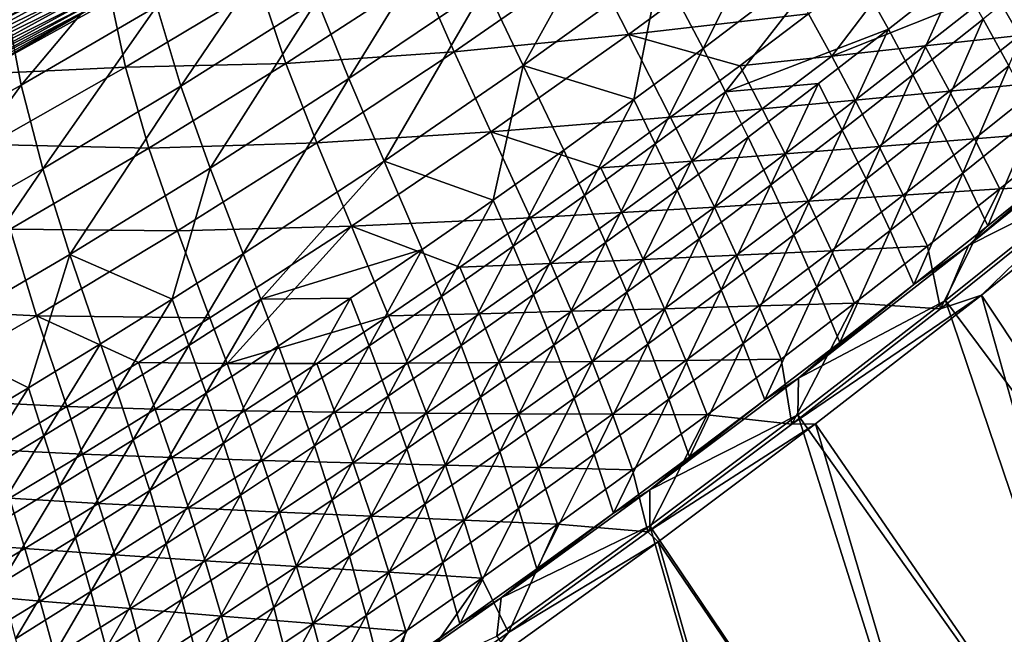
# Model space of a CAD drawing. Header units: metres. Extents: x 0 to 1400, y -1400 to 0.
# Tile 199 of 256: x 915 to 997, y -1174 to -1122. Entities that reach past the tile are written whole.
import ezdxf

# ---------------------------------------------------------------- set-up
doc = ezdxf.new("R2010")
doc.units = ezdxf.units.M

msp = doc.modelspace()

# ---------------------------------------------------------------- linework, layer by layer
at = {"layer": 'None'}
for points in [[(979.117371, -1109.648071, -255.221466), (967.87262, -1118.087524, -255.164444), (971.447632, -1124.884155, -199.244888)], [(979.117371, -1109.648071, -255.221466), (971.447632, -1124.884155, -199.244888), (982.896667, -1116.17981, -199.298309)], [(964.544495, -1111.764648, -311.179688), (953.318604, -1119.709473, -311.122162), (956.459717, -1126.298828, -255.104904)], [(964.544495, -1111.764648, -311.179688), (956.459717, -1126.298828, -255.104904), (967.87262, -1118.087524, -255.164444)], [(980.22052, -1122.007202, -199.709122), (991.541626, -1113.179565, -199.755356), (982.145569, -1125.527344, -171.803787)], [(991.541626, -1113.179565, -199.755356), (995.665833, -1120.10498, -143.967316), (982.145569, -1125.527344, -171.803787)], [(950.502502, -1113.460205, -367.220245), (939.30188, -1120.878052, -367.168365), (941.932617, -1127.408691, -311.062286)], [(950.502502, -1113.460205, -367.220245), (941.932617, -1127.408691, -311.062286), (953.318604, -1119.709473, -311.122162)], [(937.105286, -1114.527954, -423.340271), (925.954895, -1121.377441, -423.299835), (927.950806, -1128.03418, -367.114471)], [(937.105286, -1114.527954, -423.340271), (927.950806, -1128.03418, -367.114471), (939.30188, -1120.878052, -367.168365)], [(917.734619, -1115.673096, -481.604614), (906.347534, -1121.892944, -481.708893), (906.679504, -1122.514526, -480.282837)], [(917.734619, -1115.673096, -481.604614), (906.679504, -1122.514526, -480.282837), (918.081177, -1116.283325, -480.171753)], [(961.969177, -1117.338013, -311.540497), (976.518127, -1115.393311, -255.603607), (965.229309, -1123.737427, -255.552094)], [(965.229309, -1123.737427, -255.552094), (976.518127, -1115.393311, -255.603607), (980.22052, -1122.007202, -199.709122)], [(918.094421, -1116.538452, -485.98172), (906.683289, -1122.758179, -486.080017), (906.227295, -1121.904175, -487.507019)], [(918.081177, -1116.283325, -480.171753), (906.679504, -1122.514526, -480.282837), (906.980591, -1123.078247, -478.825714)], [(918.539001, -1117.321533, -484.504303), (906.683289, -1122.758179, -486.080017), (918.094421, -1116.538452, -485.98172)], [(918.081177, -1116.283325, -480.171753), (906.980591, -1123.078247, -478.825714), (918.395081, -1116.83606, -478.707855)], [(924.703613, -1115.945923, -469.427277), (913.5755, -1122.235352, -469.572601), (914.664856, -1127.952148, -423.257813)], [(924.703613, -1115.945923, -469.427277), (914.664856, -1127.952148, -423.257813), (925.954895, -1121.377441, -423.299835)], [(982.896667, -1116.17981, -199.298309), (971.447632, -1124.884155, -199.244888), (973.301636, -1128.500854, -171.328217)], [(986.873291, -1123.289307, -143.487564), (982.896667, -1116.17981, -199.298309), (973.301636, -1128.500854, -171.328217)], [(982.896667, -1116.17981, -199.298309), (986.873291, -1123.289307, -143.487564), (992.650208, -1118.716553, -143.508774)], [(918.539001, -1117.321533, -484.504303), (907.108337, -1123.554321, -484.609985), (906.683289, -1122.758179, -486.080017)], [(918.395081, -1116.83606, -478.707855), (906.980591, -1123.078247, -478.825714), (907.250305, -1123.583252, -477.341248)], [(918.949829, -1118.045166, -482.98645), (907.108337, -1123.554321, -484.609985), (918.539001, -1117.321533, -484.504303)], [(918.395081, -1116.83606, -478.707855), (907.250305, -1123.583252, -477.341248), (918.675842, -1117.330444, -477.216705)], [(918.675842, -1117.330444, -477.216705), (907.250305, -1123.583252, -477.341248), (907.488159, -1124.028564, -475.833191)], [(907.488159, -1124.028564, -475.833191), (918.923035, -1117.765625, -475.702057), (918.675842, -1117.330444, -477.216705)], [(947.941345, -1118.850708, -367.566528), (961.969177, -1117.338013, -311.540497), (950.697205, -1125.178833, -311.488922)], [(950.697205, -1125.178833, -311.488922), (961.969177, -1117.338013, -311.540497), (965.229309, -1123.737427, -255.552094)], [(918.949829, -1118.045166, -482.98645), (907.501526, -1124.290649, -483.099579), (907.108337, -1123.554321, -484.609985)], [(907.693604, -1124.413452, -474.305267), (918.923035, -1117.765625, -475.702057), (907.488159, -1124.028564, -475.833191)], [(919.325867, -1118.70752, -481.431122), (907.501526, -1124.290649, -483.099579), (918.949829, -1118.045166, -482.98645)], [(907.693604, -1124.413452, -474.305267), (919.136047, -1118.140747, -474.167694), (918.923035, -1117.765625, -475.702057)], [(907.866272, -1124.736816, -472.761169), (919.136047, -1118.140747, -474.167694), (907.693604, -1124.413452, -474.305267)], [(907.866272, -1124.736816, -472.761169), (919.314392, -1118.454834, -472.61734), (919.136047, -1118.140747, -474.167694)], [(967.87262, -1118.087524, -255.164444), (956.459717, -1126.298828, -255.104904), (965.658752, -1129.155762, -199.217285)], [(967.87262, -1118.087524, -255.164444), (965.658752, -1129.155762, -199.217285), (971.447632, -1124.884155, -199.244888)], [(1000.556335, -1117.746582, -115.666985), (994.757874, -1122.445313, -115.649658), (996.894897, -1126.353882, -87.832314)], [(919.325867, -1118.70752, -481.431122), (907.861755, -1124.965332, -481.551666), (907.501526, -1124.290649, -483.099579)], [(919.666565, -1119.307617, -479.842163), (907.861755, -1124.965332, -481.551666), (919.325867, -1118.70752, -481.431122)], [(908.005554, -1124.997803, -471.204651), (919.314392, -1118.454834, -472.61734), (907.866272, -1124.736816, -472.761169)], [(908.005554, -1124.997803, -471.204651), (919.457581, -1118.706909, -471.05481), (919.314392, -1118.454834, -472.61734)], [(913.5755, -1122.235352, -469.572601), (919.457581, -1118.706909, -471.05481), (908.005554, -1124.997803, -471.204651)], [(934.547913, -1119.717407, -423.688538), (947.941345, -1118.850708, -367.566528), (936.689453, -1126.155762, -367.523071)], [(936.689453, -1126.155762, -367.523071), (947.941345, -1118.850708, -367.566528), (950.697205, -1125.178833, -311.488922)], [(992.650208, -1118.716553, -143.508774), (986.873291, -1123.289307, -143.487564), (988.913757, -1127.096191, -115.631874)], [(992.650208, -1118.716553, -143.508774), (988.913757, -1127.096191, -115.631874), (994.757874, -1122.445313, -115.649658)], [(1003.570801, -1119.107544, -116.137184), (997.790405, -1123.810791, -116.122604), (995.665833, -1120.10498, -143.967316)], [(919.666565, -1119.307617, -479.842163), (908.188477, -1125.577271, -479.970062), (907.861755, -1124.965332, -481.551666)], [(919.971313, -1119.844238, -478.223602), (908.188477, -1125.577271, -479.970062), (919.666565, -1119.307617, -479.842163)], [(919.971313, -1119.844238, -478.223602), (908.48114, -1126.125488, -478.358826), (908.188477, -1125.577271, -479.970062)], [(920.239563, -1120.316772, -476.579529), (908.48114, -1126.125488, -478.358826), (919.971313, -1119.844238, -478.223602)], [(922.148682, -1120.85498, -469.822479), (934.547913, -1119.717407, -423.688538), (923.340393, -1126.447021, -423.662781)], [(923.340393, -1126.447021, -423.662781), (934.547913, -1119.717407, -423.688538), (936.689453, -1126.155762, -367.523071)], [(953.318604, -1119.709473, -311.122162), (941.932617, -1127.408691, -311.062286), (944.883423, -1134.277344, -255.042953)], [(953.318604, -1119.709473, -311.122162), (944.883423, -1134.277344, -255.042953), (956.459717, -1126.298828, -255.104904)], [(920.239563, -1120.316772, -476.579529), (908.739197, -1126.609009, -476.721954), (908.48114, -1126.125488, -478.358826)], [(920.470764, -1120.723999, -474.914093), (908.739197, -1126.609009, -476.721954), (920.239563, -1120.316772, -476.579529)], [(908.962219, -1127.026855, -475.063507), (908.739197, -1126.609009, -476.721954), (920.470764, -1120.723999, -474.914093)], [(920.664368, -1121.064941, -473.231293), (908.962219, -1127.026855, -475.063507), (920.470764, -1120.723999, -474.914093)], [(995.665833, -1120.10498, -143.967316), (989.908508, -1124.682861, -143.949005), (982.145569, -1125.527344, -171.803787)], [(997.790405, -1123.810791, -116.122604), (989.908508, -1124.682861, -143.949005), (995.665833, -1120.10498, -143.967316)], [(909.149597, -1127.37793, -473.387543), (908.962219, -1127.026855, -475.063507), (920.664368, -1121.064941, -473.231293)], [(920.819824, -1121.338745, -471.535248), (909.149597, -1127.37793, -473.387543), (920.664368, -1121.064941, -473.231293)], [(909.149597, -1127.37793, -473.387543), (920.819824, -1121.338745, -471.535248), (909.300781, -1127.661255, -471.698059)], [(920.819824, -1121.338745, -471.535248), (910.960999, -1127.045776, -469.984528), (909.300781, -1127.661255, -471.698059)], [(910.960999, -1127.045776, -469.984528), (922.148682, -1120.85498, -469.822479), (923.340393, -1126.447021, -423.662781)], [(922.148682, -1120.85498, -469.822479), (910.960999, -1127.045776, -469.984528), (920.819824, -1121.338745, -471.535248)], [(925.954895, -1121.377441, -423.299835), (914.664856, -1127.952148, -423.257813), (916.455139, -1134.925293, -367.058624)], [(925.954895, -1121.377441, -423.299835), (916.455139, -1134.925293, -367.058624), (927.950806, -1128.03418, -367.114471)], [(939.30188, -1120.878052, -367.168365), (927.950806, -1128.03418, -367.114471), (930.392029, -1134.858154, -311.000183)], [(939.30188, -1120.878052, -367.168365), (930.392029, -1134.858154, -311.000183), (941.932617, -1127.408691, -311.062286)], [(913.5755, -1122.235352, -469.572601), (903.241577, -1134.24939, -423.214264), (914.664856, -1127.952148, -423.257813)], [(974.4953, -1126.338989, -199.68544), (965.229309, -1123.737427, -255.552094), (980.22052, -1122.007202, -199.709122)], [(982.145569, -1125.527344, -171.803787), (974.4953, -1126.338989, -199.68544), (980.22052, -1122.007202, -199.709122)], [(994.757874, -1122.445313, -115.649658), (988.913757, -1127.096191, -115.631874), (990.976868, -1131.089111, -87.818542)], [(996.894897, -1126.353882, -87.832314), (994.757874, -1122.445313, -115.649658), (990.976868, -1131.089111, -87.818542)], [(950.697205, -1125.178833, -311.488922), (965.229309, -1123.737427, -255.552094), (953.772705, -1131.845825, -255.499039)], [(953.772705, -1131.845825, -255.499039), (965.229309, -1123.737427, -255.552094), (968.727478, -1130.615845, -199.661392)], [(965.229309, -1123.737427, -255.552094), (974.4953, -1126.338989, -199.68544), (968.727478, -1130.615845, -199.661392)], [(973.301636, -1128.500854, -171.328217), (981.051697, -1127.812256, -143.465836), (986.873291, -1123.289307, -143.487564)], [(981.051697, -1127.812256, -143.465836), (983.024353, -1131.698486, -115.61364), (986.873291, -1123.289307, -143.487564)], [(986.873291, -1123.289307, -143.487564), (983.024353, -1131.698486, -115.61364), (988.913757, -1127.096191, -115.631874)], [(997.790405, -1123.810791, -116.122604), (991.96582, -1128.464844, -116.107765), (989.908508, -1124.682861, -143.949005)], [(999.945862, -1127.69519, -88.319199), (991.96582, -1128.464844, -116.107765), (997.790405, -1123.810791, -116.122604)], [(971.447632, -1124.884155, -199.244888), (965.658752, -1129.155762, -199.217285), (967.455017, -1132.845337, -171.302628)], [(971.447632, -1124.884155, -199.244888), (967.455017, -1132.845337, -171.302628), (973.301636, -1128.500854, -171.328217)], [(989.908508, -1124.682861, -143.949005), (984.107544, -1129.209717, -143.930374), (982.145569, -1125.527344, -171.803787)], [(991.96582, -1128.464844, -116.107765), (984.107544, -1129.209717, -143.930374), (989.908508, -1124.682861, -143.949005)], [(936.689453, -1126.155762, -367.523071), (950.697205, -1125.178833, -311.488922), (939.263977, -1132.7677, -311.435974)], [(939.263977, -1132.7677, -311.435974), (950.697205, -1125.178833, -311.488922), (953.772705, -1131.845825, -255.499039)], [(974.4953, -1126.338989, -199.68544), (982.145569, -1125.527344, -171.803787), (976.363342, -1129.928833, -171.782074)], [(982.145569, -1125.527344, -171.803787), (984.107544, -1129.209717, -143.930374), (976.363342, -1129.928833, -171.782074)], [(910.960999, -1127.045776, -469.984528), (923.340393, -1126.447021, -423.662781), (911.993347, -1132.899292, -423.636475)], [(911.993347, -1132.899292, -423.636475), (923.340393, -1126.447021, -423.662781), (925.285706, -1133.194824, -367.478577)], [(923.340393, -1126.447021, -423.662781), (936.689453, -1126.155762, -367.523071), (925.285706, -1133.194824, -367.478577)], [(925.285706, -1133.194824, -367.478577), (936.689453, -1126.155762, -367.523071), (939.263977, -1132.7677, -311.435974)], [(956.459717, -1126.298828, -255.104904), (944.883423, -1134.277344, -255.042953), (953.954529, -1137.535034, -199.160339)], [(953.954529, -1137.535034, -199.160339), (959.827515, -1133.372925, -199.189087), (956.459717, -1126.298828, -255.104904)], [(956.459717, -1126.298828, -255.104904), (959.827515, -1133.372925, -199.189087), (965.658752, -1129.155762, -199.217285)], [(968.727478, -1130.615845, -199.661392), (974.4953, -1126.338989, -199.68544), (976.363342, -1129.928833, -171.782074)], [(993.053589, -1135.281494, -60.051872), (996.894897, -1126.353882, -87.832314), (990.976868, -1131.089111, -87.818542)], [(993.053589, -1135.281494, -60.051872), (999.052979, -1130.454712, -60.061024), (996.894897, -1126.353882, -87.832314)], [(988.913757, -1127.096191, -115.631874), (983.024353, -1131.698486, -115.61364), (985.012756, -1135.776855, -87.804398)], [(990.976868, -1131.089111, -87.818542), (988.913757, -1127.096191, -115.631874), (985.012756, -1135.776855, -87.804398)], [(914.664856, -1127.952148, -423.257813), (903.241577, -1134.24939, -423.214264), (904.820679, -1141.548218, -367.000977)], [(914.664856, -1127.952148, -423.257813), (904.820679, -1141.548218, -367.000977), (916.455139, -1134.925293, -367.058624)], [(927.950806, -1128.03418, -367.114471), (916.455139, -1134.925293, -367.058624), (918.702026, -1142.054199, -310.935913)], [(927.950806, -1128.03418, -367.114471), (918.702026, -1142.054199, -310.935913), (930.392029, -1134.858154, -311.000183)], [(941.932617, -1127.408691, -311.062286), (930.392029, -1134.858154, -311.000183), (933.148376, -1142.018555, -254.978714)], [(941.932617, -1127.408691, -311.062286), (933.148376, -1142.018555, -254.978714), (944.883423, -1134.277344, -255.042953)], [(975.185913, -1132.284668, -143.443604), (981.051697, -1127.812256, -143.465836), (973.301636, -1128.500854, -171.328217)], [(981.051697, -1127.812256, -143.465836), (975.185913, -1132.284668, -143.443604), (977.089966, -1136.251587, -115.594963)], [(983.024353, -1131.698486, -115.61364), (981.051697, -1127.812256, -143.465836), (977.089966, -1136.251587, -115.594963)], [(999.945862, -1127.69519, -88.319199), (994.047607, -1132.431885, -88.308502), (991.96582, -1128.464844, -116.107765)], [(999.945862, -1127.69519, -88.319199), (1002.124146, -1131.770386, -60.561863), (994.047607, -1132.431885, -88.308502)], [(973.301636, -1128.500854, -171.328217), (967.455017, -1132.845337, -171.302628), (969.276306, -1136.706055, -143.420853)], [(969.276306, -1136.706055, -143.420853), (975.185913, -1132.284668, -143.443604), (973.301636, -1128.500854, -171.328217)], [(991.96582, -1128.464844, -116.107765), (986.097168, -1133.069458, -116.092682), (984.107544, -1129.209717, -143.930374)], [(994.047607, -1132.431885, -88.308502), (986.097168, -1133.069458, -116.092682), (991.96582, -1128.464844, -116.107765)], [(965.658752, -1129.155762, -199.217285), (959.827515, -1133.372925, -199.189087), (961.565552, -1137.136841, -171.276505)], [(965.658752, -1129.155762, -199.217285), (961.565552, -1137.136841, -171.276505), (967.455017, -1132.845337, -171.302628)], [(984.107544, -1129.209717, -143.930374), (978.263245, -1133.685181, -143.911438), (976.363342, -1129.928833, -171.782074)], [(986.097168, -1133.069458, -116.092682), (978.263245, -1133.685181, -143.911438), (984.107544, -1129.209717, -143.930374)], [(962.91748, -1134.837158, -199.636993), (953.772705, -1131.845825, -255.499039), (968.727478, -1130.615845, -199.661392)], [(970.538391, -1134.276978, -171.76004), (962.91748, -1134.837158, -199.636993), (968.727478, -1130.615845, -199.661392)], [(970.538391, -1134.276978, -171.76004), (968.727478, -1130.615845, -199.661392), (976.363342, -1129.928833, -171.782074)], [(976.363342, -1129.928833, -171.782074), (978.263245, -1133.685181, -143.911438), (970.538391, -1134.276978, -171.76004)], [(995.135498, -1139.688354, -32.323483), (999.052979, -1130.454712, -60.061024), (993.053589, -1135.281494, -60.051872)], [(995.135498, -1139.688354, -32.323483), (1001.224731, -1134.761963, -32.32682), (999.052979, -1130.454712, -60.061024)], [(987.006958, -1140.061646, -60.042427), (990.976868, -1131.089111, -87.818542), (985.012756, -1135.776855, -87.804398)], [(987.006958, -1140.061646, -60.042427), (993.053589, -1135.281494, -60.051872), (990.976868, -1131.089111, -87.818542)], [(939.263977, -1132.7677, -311.435974), (953.772705, -1131.845825, -255.499039), (942.153137, -1139.716309, -255.444565)], [(942.153137, -1139.716309, -255.444565), (953.772705, -1131.845825, -255.499039), (957.065735, -1139.002808, -199.612259)], [(953.772705, -1131.845825, -255.499039), (962.91748, -1134.837158, -199.636993), (957.065735, -1139.002808, -199.612259)], [(983.024353, -1131.698486, -115.61364), (977.089966, -1136.251587, -115.594963), (979.002747, -1140.416382, -87.789879)], [(985.012756, -1135.776855, -87.804398), (983.024353, -1131.698486, -115.61364), (979.002747, -1140.416382, -87.789879)], [(993.541443, -1141.305786, -30.948378), (1004.804749, -1132.183228, -30.950325), (1001.224731, -1134.761963, -32.32682)], [(993.541443, -1141.305786, -30.948378), (1003.809814, -1136.130371, -29.551357), (1004.804749, -1132.183228, -30.950325)], [(1002.124146, -1131.770386, -60.561863), (996.14502, -1136.59729, -60.555923), (994.047607, -1132.431885, -88.308502)], [(996.14502, -1136.59729, -60.555923), (1002.124146, -1131.770386, -60.561863), (1004.112549, -1136.21814, -32.845226)], [(911.993347, -1132.899292, -423.636475), (925.285706, -1133.194824, -367.478577), (913.737732, -1139.966797, -367.433105)], [(925.285706, -1133.194824, -367.478577), (939.263977, -1132.7677, -311.435974), (927.675659, -1140.103149, -311.381714)], [(927.675659, -1140.103149, -311.381714), (939.263977, -1132.7677, -311.435974), (942.153137, -1139.716309, -255.444565)], [(967.455017, -1132.845337, -171.302628), (961.565552, -1137.136841, -171.276505), (963.323181, -1141.075684, -143.397598)], [(967.455017, -1132.845337, -171.302628), (963.323181, -1141.075684, -143.397598), (969.276306, -1136.706055, -143.420853)], [(971.111023, -1140.754639, -115.575844), (975.185913, -1132.284668, -143.443604), (969.276306, -1136.706055, -143.420853)], [(977.089966, -1136.251587, -115.594963), (975.185913, -1132.284668, -143.443604), (971.111023, -1140.754639, -115.575844)], [(986.097168, -1133.069458, -116.092682), (980.184753, -1137.623901, -116.077354), (978.263245, -1133.685181, -143.911438)], [(988.104614, -1137.120361, -88.297623), (980.184753, -1137.623901, -116.077354), (986.097168, -1133.069458, -116.092682)], [(994.047607, -1132.431885, -88.308502), (988.104614, -1137.120361, -88.297623), (986.097168, -1133.069458, -116.092682)], [(994.047607, -1132.431885, -88.308502), (996.14502, -1136.59729, -60.555923), (988.104614, -1137.120361, -88.297623)], [(913.737732, -1139.966797, -367.433105), (925.285706, -1133.194824, -367.478577), (927.675659, -1140.103149, -311.381714)], [(955.633728, -1141.374634, -171.249847), (959.827515, -1133.372925, -199.189087), (953.954529, -1137.535034, -199.160339)], [(959.827515, -1133.372925, -199.189087), (955.633728, -1141.374634, -171.249847), (961.565552, -1137.136841, -171.276505)], [(978.263245, -1133.685181, -143.911438), (972.375854, -1138.108765, -143.892227), (970.538391, -1134.276978, -171.76004)], [(980.184753, -1137.623901, -116.077354), (972.375854, -1138.108765, -143.892227), (978.263245, -1133.685181, -143.911438)], [(944.883423, -1134.277344, -255.042953), (933.148376, -1142.018555, -254.978714), (934.603943, -1145.777832, -227.009079)], [(948.040161, -1141.641357, -199.131012), (944.883423, -1134.277344, -255.042953), (934.603943, -1145.777832, -227.009079)], [(944.883423, -1134.277344, -255.042953), (948.040161, -1141.641357, -199.131012), (953.954529, -1137.535034, -199.160339)], [(962.91748, -1134.837158, -199.636993), (970.538391, -1134.276978, -171.76004), (964.670959, -1138.571289, -171.737671)], [(970.538391, -1134.276978, -171.76004), (972.375854, -1138.108765, -143.892227), (964.670959, -1138.571289, -171.737671)], [(1008.430603, -1134.269287, -32.13591), (1022.619324, -1187.611816, -3), (994.620789, -1145.441162, -32.138237)], [(1008.430603, -1134.269287, -32.13591), (994.620789, -1145.441162, -32.138237), (1004.112549, -1136.21814, -32.845226)], [(916.455139, -1134.925293, -367.058624), (904.820679, -1141.548218, -367.000977), (906.867615, -1148.993164, -310.869659)], [(916.455139, -1134.925293, -367.058624), (906.867615, -1148.993164, -310.869659), (918.702026, -1142.054199, -310.935913)], [(930.392029, -1134.858154, -311.000183), (918.702026, -1142.054199, -310.935913), (927.222656, -1145.79895, -254.945755)], [(930.392029, -1134.858154, -311.000183), (927.222656, -1145.79895, -254.945755), (933.148376, -1142.018555, -254.978714)], [(957.065735, -1139.002808, -199.612259), (962.91748, -1134.837158, -199.636993), (964.670959, -1138.571289, -171.737671)], [(988.997742, -1144.568848, -32.319981), (993.053589, -1135.281494, -60.051872), (987.006958, -1140.061646, -60.042427)], [(988.997742, -1144.568848, -32.319981), (995.135498, -1139.688354, -32.323483), (993.053589, -1135.281494, -60.051872)], [(995.135498, -1139.688354, -32.323483), (993.541443, -1141.305786, -30.948378), (1001.224731, -1134.761963, -32.32682)], [(977.089966, -1136.251587, -115.594963), (971.111023, -1140.754639, -115.575844), (972.947327, -1145.00708, -87.774994)], [(979.002747, -1140.416382, -87.789879), (977.089966, -1136.251587, -115.594963), (972.947327, -1145.00708, -87.774994)], [(980.913513, -1144.794434, -60.032684), (985.012756, -1135.776855, -87.804398), (979.002747, -1140.416382, -87.789879)], [(980.913513, -1144.794434, -60.032684), (987.006958, -1140.061646, -60.042427), (985.012756, -1135.776855, -87.804398)], [(1004.112549, -1136.21814, -32.845226), (994.620789, -1145.441162, -32.138237), (991.216003, -1146.581177, -32.845245)], [(991.216003, -1146.581177, -32.845245), (996.14502, -1136.59729, -60.555923), (1004.112549, -1136.21814, -32.845226)], [(1003.809814, -1136.130371, -29.551357), (991.632202, -1145.901978, -29.553452), (1022.172974, -1186.978027)], [(991.632202, -1145.901978, -29.553452), (1003.809814, -1136.130371, -29.551357), (993.541443, -1141.305786, -30.948378)], [(961.565552, -1137.136841, -171.276505), (955.633728, -1141.374634, -171.249847), (957.326965, -1145.393066, -143.373871)], [(961.565552, -1137.136841, -171.276505), (957.326965, -1145.393066, -143.373871), (963.323181, -1141.075684, -143.397598)], [(969.276306, -1136.706055, -143.420853), (963.323181, -1141.075684, -143.397598), (965.08783, -1145.207275, -115.55629)], [(965.08783, -1145.207275, -115.55629), (971.111023, -1140.754639, -115.575844), (969.276306, -1136.706055, -143.420853)], [(988.104614, -1137.120361, -88.297623), (982.117249, -1141.759888, -88.286568), (980.184753, -1137.623901, -116.077354)], [(988.104614, -1137.120361, -88.297623), (990.1203, -1141.376831, -60.549877), (982.117249, -1141.759888, -88.286568)], [(996.14502, -1136.59729, -60.555923), (990.1203, -1141.376831, -60.549877), (988.104614, -1137.120361, -88.297623)], [(990.1203, -1141.376831, -60.549877), (996.14502, -1136.59729, -60.555923), (991.216003, -1146.581177, -32.845245)], [(953.954529, -1137.535034, -199.160339), (948.040161, -1141.641357, -199.131012), (949.659912, -1145.558105, -171.222656)], [(949.659912, -1145.558105, -171.222656), (955.633728, -1141.374634, -171.249847), (953.954529, -1137.535034, -199.160339)], [(980.184753, -1137.623901, -116.077354), (974.22876, -1142.127808, -116.061806), (972.375854, -1138.108765, -143.892227)], [(982.117249, -1141.759888, -88.286568), (974.22876, -1142.127808, -116.061806), (980.184753, -1137.623901, -116.077354)], [(958.761536, -1142.811523, -171.714996), (957.065735, -1139.002808, -199.612259), (964.670959, -1138.571289, -171.737671)], [(964.670959, -1138.571289, -171.737671), (966.445679, -1142.480103, -143.872726), (958.761536, -1142.811523, -171.714996)], [(972.375854, -1138.108765, -143.892227), (966.445679, -1142.480103, -143.872726), (964.670959, -1138.571289, -171.737671)], [(974.22876, -1142.127808, -116.061806), (966.445679, -1142.480103, -143.872726), (972.375854, -1138.108765, -143.892227)], [(951.172668, -1143.112183, -199.587173), (942.153137, -1139.716309, -255.444565), (957.065735, -1139.002808, -199.612259)], [(958.761536, -1142.811523, -171.714996), (951.172668, -1143.112183, -199.587173), (957.065735, -1139.002808, -199.612259)], [(902.053162, -1146.470947, -367.386719), (913.737732, -1139.966797, -367.433105), (915.93866, -1147.183716, -311.326233)], [(913.737732, -1139.966797, -367.433105), (927.675659, -1140.103149, -311.381714), (915.93866, -1147.183716, -311.326233)], [(915.93866, -1147.183716, -311.326233), (927.675659, -1140.103149, -311.381714), (930.375366, -1147.34668, -255.388763)], [(927.675659, -1140.103149, -311.381714), (942.153137, -1139.716309, -255.444565), (930.375366, -1147.34668, -255.388763)], [(930.375366, -1147.34668, -255.388763), (942.153137, -1139.716309, -255.444565), (931.799255, -1151.149048, -227.433777)], [(942.153137, -1139.716309, -255.444565), (945.238708, -1147.165283, -199.561783), (931.799255, -1151.149048, -227.433777)], [(951.172668, -1143.112183, -199.587173), (945.238708, -1147.165283, -199.561783), (942.153137, -1139.716309, -255.444565)], [(974.773499, -1149.479248, -60.022652), (979.002747, -1140.416382, -87.789879), (972.947327, -1145.00708, -87.774994)], [(974.773499, -1149.479248, -60.022652), (980.913513, -1144.794434, -60.032684), (979.002747, -1140.416382, -87.789879)], [(982.81189, -1149.40271, -32.316315), (987.006958, -1140.061646, -60.042427), (980.913513, -1144.794434, -60.032684)], [(982.81189, -1149.40271, -32.316315), (988.997742, -1144.568848, -32.319981), (987.006958, -1140.061646, -60.042427)], [(993.541443, -1141.305786, -30.948378), (995.135498, -1139.688354, -32.323483), (988.997742, -1144.568848, -32.319981)], [(963.323181, -1141.075684, -143.397598), (957.326965, -1145.393066, -143.373871), (959.020813, -1149.608643, -115.536324)], [(963.323181, -1141.075684, -143.397598), (959.020813, -1149.608643, -115.536324), (965.08783, -1145.207275, -115.55629)], [(971.111023, -1140.754639, -115.575844), (965.08783, -1145.207275, -115.55629), (966.846802, -1149.548096, -87.759743)], [(972.947327, -1145.00708, -87.774994), (971.111023, -1140.754639, -115.575844), (966.846802, -1149.548096, -87.759743)], [(918.702026, -1142.054199, -310.935913), (906.867615, -1148.993164, -310.869659), (915.257385, -1153.176758, -254.878265)], [(915.257385, -1153.176758, -254.878265), (921.258789, -1149.518555, -254.912277), (918.702026, -1142.054199, -310.935913)], [(918.702026, -1142.054199, -310.935913), (921.258789, -1149.518555, -254.912277), (927.222656, -1145.79895, -254.945755)], [(933.148376, -1142.018555, -254.978714), (927.222656, -1145.79895, -254.945755), (928.625122, -1149.634888, -226.976761)], [(933.148376, -1142.018555, -254.978714), (928.625122, -1149.634888, -226.976761), (934.603943, -1145.777832, -227.009079)], [(934.603943, -1145.777832, -227.009079), (942.084961, -1145.691406, -199.101151), (948.040161, -1141.641357, -199.131012)], [(942.084961, -1145.691406, -199.101151), (943.644592, -1149.686646, -171.194946), (948.040161, -1141.641357, -199.131012)], [(948.040161, -1141.641357, -199.131012), (943.644592, -1149.686646, -171.194946), (949.659912, -1145.558105, -171.222656)], [(951.288147, -1149.657349, -143.34967), (955.633728, -1141.374634, -171.249847), (949.659912, -1145.558105, -171.222656)], [(955.633728, -1141.374634, -171.249847), (951.288147, -1149.657349, -143.34967), (957.326965, -1145.393066, -143.373871)], [(974.22876, -1142.127808, -116.061806), (982.117249, -1141.759888, -88.286568), (976.085632, -1146.350098, -88.275345)], [(976.085632, -1146.350098, -88.275345), (982.117249, -1141.759888, -88.286568), (984.050232, -1146.108521, -60.54372)], [(979.391602, -1152.362061, -30.945713), (993.541443, -1141.305786, -30.948378), (988.997742, -1144.568848, -32.319981)], [(979.391602, -1152.362061, -30.945713), (991.632202, -1145.901978, -29.553452), (993.541443, -1141.305786, -30.948378)], [(982.117249, -1141.759888, -88.286568), (990.1203, -1141.376831, -60.549877), (984.050232, -1146.108521, -60.54372)], [(984.050232, -1146.108521, -60.54372), (990.1203, -1141.376831, -60.549877), (991.216003, -1146.581177, -32.845245)], [(958.761536, -1142.811523, -171.714996), (952.810364, -1146.99707, -171.692032), (951.172668, -1143.112183, -199.587173)], [(958.761536, -1142.811523, -171.714996), (960.473022, -1146.798584, -143.852951), (952.810364, -1146.99707, -171.692032)], [(966.445679, -1142.480103, -143.872726), (960.473022, -1146.798584, -143.852951), (958.761536, -1142.811523, -171.714996)], [(960.473022, -1146.798584, -143.852951), (966.445679, -1142.480103, -143.872726), (968.229492, -1146.580811, -116.046021)], [(966.445679, -1142.480103, -143.872726), (974.22876, -1142.127808, -116.061806), (968.229492, -1146.580811, -116.046021)], [(968.229492, -1146.580811, -116.046021), (974.22876, -1142.127808, -116.061806), (976.085632, -1146.350098, -88.275345)], [(952.810364, -1146.99707, -171.692032), (945.238708, -1147.165283, -199.561783), (951.172668, -1143.112183, -199.587173)], [(979.391602, -1152.362061, -30.945713), (988.997742, -1144.568848, -32.319981), (982.81189, -1149.40271, -32.316315)], [(957.326965, -1145.393066, -143.373871), (951.288147, -1149.657349, -143.34967), (952.910339, -1153.95813, -115.51593)], [(957.326965, -1145.393066, -143.373871), (952.910339, -1153.95813, -115.51593), (959.020813, -1149.608643, -115.536324)], [(965.08783, -1145.207275, -115.55629), (959.020813, -1149.608643, -115.536324), (960.701538, -1154.039063, -87.744141)], [(966.846802, -1149.548096, -87.759743), (965.08783, -1145.207275, -115.55629), (960.701538, -1154.039063, -87.744141)], [(968.587341, -1154.115356, -60.012325), (972.947327, -1145.00708, -87.774994), (966.846802, -1149.548096, -87.759743)], [(968.587341, -1154.115356, -60.012325), (974.773499, -1149.479248, -60.022652), (972.947327, -1145.00708, -87.774994)], [(976.578186, -1154.188965, -32.312477), (980.913513, -1144.794434, -60.032684), (974.773499, -1149.479248, -60.022652)], [(976.578186, -1154.188965, -32.312477), (982.81189, -1149.40271, -32.316315), (980.913513, -1144.794434, -60.032684)], [(927.222656, -1145.79895, -254.945755), (921.258789, -1149.518555, -254.912277), (922.607422, -1153.432739, -226.943909)], [(927.222656, -1145.79895, -254.945755), (922.607422, -1153.432739, -226.943909), (928.625122, -1149.634888, -226.976761)], [(934.603943, -1145.777832, -227.009079), (928.625122, -1149.634888, -226.976761), (930.053589, -1153.620361, -199.039841)], [(930.053589, -1153.620361, -199.039841), (936.089294, -1149.68457, -199.070755), (934.603943, -1145.777832, -227.009079)], [(936.089294, -1149.68457, -199.070755), (942.084961, -1145.691406, -199.101151), (934.603943, -1145.777832, -227.009079)], [(937.588074, -1153.759766, -171.166733), (942.084961, -1145.691406, -199.101151), (936.089294, -1149.68457, -199.070755)], [(937.588074, -1153.759766, -171.166733), (943.644592, -1149.686646, -171.194946), (942.084961, -1145.691406, -199.101151)], [(949.659912, -1145.558105, -171.222656), (943.644592, -1149.686646, -171.194946), (945.20697, -1153.86792, -143.324982)], [(945.20697, -1153.86792, -143.324982), (951.288147, -1149.657349, -143.34967), (949.659912, -1145.558105, -171.222656)], [(984.050232, -1146.108521, -60.54372), (977.934937, -1150.791748, -60.537457), (976.085632, -1146.350098, -88.275345)], [(978.813782, -1156.19751, -32.845261), (977.934937, -1150.791748, -60.537457), (984.050232, -1146.108521, -60.54372)], [(994.620789, -1145.441162, -32.138237), (978.813782, -1156.19751, -32.845261), (991.216003, -1146.581177, -32.845245)], [(994.620789, -1145.441162, -32.138237), (980.805054, -1156.190308, -32.140785), (978.813782, -1156.19751, -32.845261)], [(991.216003, -1146.581177, -32.845245), (978.813782, -1156.19751, -32.845261), (984.050232, -1146.108521, -60.54372)], [(991.632202, -1145.901978, -29.553452), (979.337158, -1155.432617, -29.555742), (1008.978149, -1197.192139)], [(979.337158, -1155.432617, -29.555742), (991.632202, -1145.901978, -29.553452), (979.391602, -1152.362061, -30.945713)], [(994.620789, -1145.441162, -32.138237), (1009.408997, -1197.836792, -3), (980.805054, -1156.190308, -32.140785)], [(991.632202, -1145.901978, -29.553452), (1008.978149, -1197.192139), (1022.172974, -1186.978027)], [(1022.619324, -1187.611816, -3), (1009.408997, -1197.836792, -3), (994.620789, -1145.441162, -32.138237)], [(902.053162, -1146.470947, -367.386719), (915.93866, -1147.183716, -311.326233), (904.059204, -1154.007935, -311.269684)], [(946.81781, -1151.127808, -171.668762), (945.238708, -1147.165283, -199.561783), (952.810364, -1146.99707, -171.692032)], [(952.810364, -1146.99707, -171.692032), (954.458069, -1151.063965, -143.832932), (946.81781, -1151.127808, -171.668762)], [(960.473022, -1146.798584, -143.852951), (954.458069, -1151.063965, -143.832932), (952.810364, -1146.99707, -171.692032)], [(962.187073, -1150.9823, -116.030022), (954.458069, -1151.063965, -143.832932), (960.473022, -1146.798584, -143.852951)], [(968.229492, -1146.580811, -116.046021), (962.187073, -1150.9823, -116.030022), (960.473022, -1146.798584, -143.852951)], [(970.009888, -1150.890503, -88.263954), (962.187073, -1150.9823, -116.030022), (968.229492, -1146.580811, -116.046021)], [(976.085632, -1146.350098, -88.275345), (970.009888, -1150.890503, -88.263954), (968.229492, -1146.580811, -116.046021)], [(977.934937, -1150.791748, -60.537457), (970.009888, -1150.890503, -88.263954), (976.085632, -1146.350098, -88.275345)], [(904.059204, -1154.007935, -311.269684), (915.93866, -1147.183716, -311.326233), (918.444214, -1154.734863, -255.331741)], [(915.93866, -1147.183716, -311.326233), (924.428711, -1151.071167, -255.360397), (918.444214, -1154.734863, -255.331741)], [(924.428711, -1151.071167, -255.360397), (915.93866, -1147.183716, -311.326233), (930.375366, -1147.34668, -255.388763)], [(931.799255, -1151.149048, -227.433777), (924.428711, -1151.071167, -255.360397), (930.375366, -1147.34668, -255.388763)], [(931.799255, -1151.149048, -227.433777), (945.238708, -1147.165283, -199.561783), (939.264221, -1151.161499, -199.536087)], [(945.238708, -1147.165283, -199.561783), (946.81781, -1151.127808, -171.668762), (939.264221, -1151.161499, -199.536087)], [(906.867615, -1148.993164, -310.869659), (909.218872, -1156.773071, -254.843765), (915.257385, -1153.176758, -254.878265)], [(970.29718, -1158.927124, -32.308468), (974.773499, -1149.479248, -60.022652), (968.587341, -1154.115356, -60.012325)], [(970.29718, -1158.927124, -32.308468), (976.578186, -1154.188965, -32.312477), (974.773499, -1149.479248, -60.022652)], [(976.578186, -1154.188965, -32.312477), (979.391602, -1152.362061, -30.945713), (982.81189, -1149.40271, -32.316315)], [(921.258789, -1149.518555, -254.912277), (915.257385, -1153.176758, -254.878265), (916.551392, -1157.170532, -226.910553)], [(921.258789, -1149.518555, -254.912277), (916.551392, -1157.170532, -226.910553), (922.607422, -1153.432739, -226.943909)], [(928.625122, -1149.634888, -226.976761), (922.607422, -1153.432739, -226.943909), (923.978333, -1157.498047, -199.008423)], [(928.625122, -1149.634888, -226.976761), (923.978333, -1157.498047, -199.008423), (930.053589, -1153.620361, -199.039841)], [(931.490784, -1157.776733, -171.138031), (936.089294, -1149.68457, -199.070755), (930.053589, -1153.620361, -199.039841)], [(931.490784, -1157.776733, -171.138031), (937.588074, -1153.759766, -171.166733), (936.089294, -1149.68457, -199.070755)], [(939.083862, -1158.024292, -143.29985), (943.644592, -1149.686646, -171.194946), (937.588074, -1153.759766, -171.166733)], [(943.644592, -1149.686646, -171.194946), (939.083862, -1158.024292, -143.29985), (945.20697, -1153.86792, -143.324982)], [(946.756714, -1158.255127, -115.49514), (951.288147, -1149.657349, -143.34967), (945.20697, -1153.86792, -143.324982)], [(951.288147, -1149.657349, -143.34967), (946.756714, -1158.255127, -115.49514), (952.910339, -1153.95813, -115.51593)], [(959.020813, -1149.608643, -115.536324), (952.910339, -1153.95813, -115.51593), (954.51178, -1158.479004, -87.72818)], [(960.701538, -1154.039063, -87.744141), (959.020813, -1149.608643, -115.536324), (954.51178, -1158.479004, -87.72818)], [(962.355347, -1158.701904, -60.001709), (966.846802, -1149.548096, -87.759743), (960.701538, -1154.039063, -87.744141)], [(962.355347, -1158.701904, -60.001709), (968.587341, -1154.115356, -60.012325), (966.846802, -1149.548096, -87.759743)], [(918.444214, -1154.734863, -255.331741), (924.428711, -1151.071167, -255.360397), (925.80072, -1154.95105, -227.406097)], [(924.428711, -1151.071167, -255.360397), (931.799255, -1151.149048, -227.433777), (925.80072, -1154.95105, -227.406097)], [(939.264221, -1151.161499, -199.536087), (946.81781, -1151.127808, -171.668762), (940.784241, -1155.203125, -171.645203)], [(946.81781, -1151.127808, -171.668762), (948.401245, -1155.275757, -143.812637), (940.784241, -1155.203125, -171.645203)], [(954.458069, -1151.063965, -143.832932), (948.401245, -1155.275757, -143.812637), (946.81781, -1151.127808, -171.668762)], [(956.101807, -1155.332031, -116.013817), (948.401245, -1155.275757, -143.812637), (954.458069, -1151.063965, -143.832932)], [(962.187073, -1150.9823, -116.030022), (956.101807, -1155.332031, -116.013817), (954.458069, -1151.063965, -143.832932)], [(963.890381, -1155.380493, -88.252411), (956.101807, -1155.332031, -116.013817), (962.187073, -1150.9823, -116.030022)], [(970.009888, -1150.890503, -88.263954), (963.890381, -1155.380493, -88.252411), (962.187073, -1150.9823, -116.030022)], [(971.774597, -1155.426025, -60.531094), (963.890381, -1155.380493, -88.252411), (970.009888, -1150.890503, -88.263954)], [(977.934937, -1150.791748, -60.537457), (971.774597, -1155.426025, -60.531094), (970.009888, -1150.890503, -88.263954)], [(977.934937, -1150.791748, -60.537457), (978.813782, -1156.19751, -32.845261), (971.774597, -1155.426025, -60.531094)], [(925.80072, -1154.95105, -227.406097), (931.799255, -1151.149048, -227.433777), (933.249756, -1155.100586, -199.510086)], [(931.799255, -1151.149048, -227.433777), (939.264221, -1151.161499, -199.536087), (933.249756, -1155.100586, -199.510086)], [(933.249756, -1155.100586, -199.510086), (939.264221, -1151.161499, -199.536087), (940.784241, -1155.203125, -171.645203)], [(967.013306, -1161.678955, -30.943186), (979.391602, -1152.362061, -30.945713), (976.578186, -1154.188965, -32.312477)], [(967.013306, -1161.678955, -30.943186), (979.337158, -1155.432617, -29.555742), (979.391602, -1152.362061, -30.945713)], [(915.257385, -1153.176758, -254.878265), (909.218872, -1156.773071, -254.843765), (910.457458, -1160.8479, -226.876694)], [(915.257385, -1153.176758, -254.878265), (910.457458, -1160.8479, -226.876694), (916.551392, -1157.170532, -226.910553)], [(922.607422, -1153.432739, -226.943909), (916.551392, -1157.170532, -226.910553), (917.863892, -1161.317383, -198.976501)], [(922.607422, -1153.432739, -226.943909), (917.863892, -1161.317383, -198.976501), (923.978333, -1157.498047, -199.008423)], [(918.444214, -1154.734863, -255.331741), (912.422668, -1158.337402, -255.302795), (904.059204, -1154.007935, -311.269684)], [(930.053589, -1153.620361, -199.039841), (923.978333, -1157.498047, -199.008423), (925.353088, -1161.737061, -171.108856)], [(925.353088, -1161.737061, -171.108856), (931.490784, -1157.776733, -171.138031), (930.053589, -1153.620361, -199.039841)], [(932.919189, -1162.125854, -143.274261), (937.588074, -1153.759766, -171.166733), (931.490784, -1157.776733, -171.138031)], [(932.919189, -1162.125854, -143.274261), (939.083862, -1158.024292, -143.29985), (937.588074, -1153.759766, -171.166733)], [(945.20697, -1153.86792, -143.324982), (939.083862, -1158.024292, -143.29985), (940.560242, -1162.498901, -115.473946)], [(940.560242, -1162.498901, -115.473946), (946.756714, -1158.255127, -115.49514), (945.20697, -1153.86792, -143.324982)], [(952.910339, -1153.95813, -115.51593), (946.756714, -1158.255127, -115.49514), (948.278015, -1162.86731, -87.711876)], [(954.51178, -1158.479004, -87.72818), (952.910339, -1153.95813, -115.51593), (948.278015, -1162.86731, -87.711876)], [(956.077942, -1163.238281, -59.990799), (960.701538, -1154.039063, -87.744141), (954.51178, -1158.479004, -87.72818)], [(956.077942, -1163.238281, -59.990799), (962.355347, -1158.701904, -60.001709), (960.701538, -1154.039063, -87.744141)], [(963.969055, -1163.616211, -32.304283), (968.587341, -1154.115356, -60.012325), (962.355347, -1158.701904, -60.001709)], [(963.969055, -1163.616211, -32.304283), (970.29718, -1158.927124, -32.308468), (968.587341, -1154.115356, -60.012325)], [(970.29718, -1158.927124, -32.308468), (967.013306, -1161.678955, -30.943186), (976.578186, -1154.188965, -32.312477)], [(919.763733, -1158.69397, -227.378143), (912.422668, -1158.337402, -255.302795), (918.444214, -1154.734863, -255.331741)], [(925.80072, -1154.95105, -227.406097), (919.763733, -1158.69397, -227.378143), (918.444214, -1154.734863, -255.331741)], [(927.195618, -1158.982056, -199.48381), (919.763733, -1158.69397, -227.378143), (925.80072, -1154.95105, -227.406097)], [(933.249756, -1155.100586, -199.510086), (927.195618, -1158.982056, -199.48381), (925.80072, -1154.95105, -227.406097)], [(934.709961, -1159.222778, -171.621384), (927.195618, -1158.982056, -199.48381), (933.249756, -1155.100586, -199.510086)], [(940.784241, -1155.203125, -171.645203), (934.709961, -1159.222778, -171.621384), (933.249756, -1155.100586, -199.510086)], [(940.784241, -1155.203125, -171.645203), (942.302734, -1159.433594, -143.792114), (934.709961, -1159.222778, -171.621384)], [(948.401245, -1155.275757, -143.812637), (942.302734, -1159.433594, -143.792114), (940.784241, -1155.203125, -171.645203)], [(949.973938, -1159.629272, -115.997406), (942.302734, -1159.433594, -143.792114), (948.401245, -1155.275757, -143.812637)], [(956.101807, -1155.332031, -116.013817), (949.973938, -1159.629272, -115.997406), (948.401245, -1155.275757, -143.812637)], [(957.727173, -1159.81958, -88.240707), (949.973938, -1159.629272, -115.997406), (956.101807, -1155.332031, -116.013817)], [(963.890381, -1155.380493, -88.252411), (957.727173, -1159.81958, -88.240707), (956.101807, -1155.332031, -116.013817)], [(965.569519, -1160.01062, -60.524632), (957.727173, -1159.81958, -88.240707), (963.890381, -1155.380493, -88.252411)], [(971.774597, -1155.426025, -60.531094), (965.569519, -1160.01062, -60.524632), (963.890381, -1155.380493, -88.252411)], [(971.774597, -1155.426025, -60.531094), (966.839478, -1165.168213, -32.845268), (965.569519, -1160.01062, -60.524632)], [(978.813782, -1156.19751, -32.845261), (966.839478, -1165.168213, -32.845268), (971.774597, -1155.426025, -60.531094)], [(979.337158, -1155.432617, -29.555742), (967.000732, -1164.669067, -29.558224), (995.610413, -1207.178833)], [(967.000732, -1164.669067, -29.558224), (979.337158, -1155.432617, -29.555742), (967.013306, -1161.678955, -30.943186)], [(979.337158, -1155.432617, -29.555742), (995.610413, -1207.178833), (1008.978149, -1197.192139)], [(980.805054, -1156.190308, -32.140785), (966.839478, -1165.168213, -32.845268), (978.813782, -1156.19751, -32.845261)], [(980.805054, -1156.190308, -32.140785), (967.69165, -1166.013672, -32.143414), (966.839478, -1165.168213, -32.845268)], [(980.805054, -1156.190308, -32.140785), (996.025513, -1207.834229, -3), (967.69165, -1166.013672, -32.143414)], [(1009.408997, -1197.836792, -3), (996.025513, -1207.834229, -3), (980.805054, -1156.190308, -32.140785)], [(916.551392, -1157.170532, -226.910553), (910.457458, -1160.8479, -226.876694), (911.710693, -1165.077515, -198.944107)], [(916.551392, -1157.170532, -226.910553), (911.710693, -1165.077515, -198.944107), (917.863892, -1161.317383, -198.976501)], [(923.978333, -1157.498047, -199.008423), (917.863892, -1161.317383, -198.976501), (919.175415, -1165.640137, -171.079208)], [(923.978333, -1157.498047, -199.008423), (919.175415, -1165.640137, -171.079208), (925.353088, -1161.737061, -171.108856)], [(912.422668, -1158.337402, -255.302795), (919.763733, -1158.69397, -227.378143), (913.688843, -1162.377075, -227.349899)], [(926.713257, -1166.171753, -143.248245), (931.490784, -1157.776733, -171.138031), (925.353088, -1161.737061, -171.108856)], [(926.713257, -1166.171753, -143.248245), (932.919189, -1162.125854, -143.274261), (931.490784, -1157.776733, -171.138031)], [(934.32135, -1166.688843, -115.452354), (939.083862, -1158.024292, -143.29985), (932.919189, -1162.125854, -143.274261)], [(939.083862, -1158.024292, -143.29985), (934.32135, -1166.688843, -115.452354), (940.560242, -1162.498901, -115.473946)], [(946.756714, -1158.255127, -115.49514), (940.560242, -1162.498901, -115.473946), (942.000488, -1167.203247, -87.695221)], [(948.278015, -1162.86731, -87.711876), (946.756714, -1158.255127, -115.49514), (942.000488, -1167.203247, -87.695221)], [(949.755371, -1167.723755, -59.979603), (954.51178, -1158.479004, -87.72818), (948.278015, -1162.86731, -87.711876)], [(949.755371, -1167.723755, -59.979603), (956.077942, -1163.238281, -59.990799), (954.51178, -1158.479004, -87.72818)], [(913.688843, -1162.377075, -227.349899), (919.763733, -1158.69397, -227.378143), (921.102295, -1162.805786, -199.457245)], [(919.763733, -1158.69397, -227.378143), (927.195618, -1158.982056, -199.48381), (921.102295, -1162.805786, -199.457245)], [(921.102295, -1162.805786, -199.457245), (927.195618, -1158.982056, -199.48381), (928.595337, -1163.186279, -171.59729)], [(927.195618, -1158.982056, -199.48381), (934.709961, -1159.222778, -171.621384), (928.595337, -1163.186279, -171.59729)], [(934.709961, -1159.222778, -171.621384), (936.162781, -1163.537109, -143.771347), (928.595337, -1163.186279, -171.59729)], [(942.302734, -1159.433594, -143.792114), (936.162781, -1163.537109, -143.771347), (934.709961, -1159.222778, -171.621384)], [(957.59436, -1168.255737, -32.299927), (962.355347, -1158.701904, -60.001709), (956.077942, -1163.238281, -59.990799)], [(957.59436, -1168.255737, -32.299927), (963.969055, -1163.616211, -32.304283), (962.355347, -1158.701904, -60.001709)], [(967.013306, -1161.678955, -30.943186), (970.29718, -1158.927124, -32.308468), (963.969055, -1163.616211, -32.304283)], [(943.80365, -1163.873657, -115.980797), (936.162781, -1163.537109, -143.771347), (942.302734, -1159.433594, -143.792114)], [(949.973938, -1159.629272, -115.997406), (943.80365, -1163.873657, -115.980797), (942.302734, -1159.433594, -143.792114)], [(951.520508, -1164.207397, -88.228851), (943.80365, -1163.873657, -115.980797), (949.973938, -1159.629272, -115.997406)], [(957.727173, -1159.81958, -88.240707), (951.520508, -1164.207397, -88.228851), (949.973938, -1159.629272, -115.997406)], [(959.319763, -1164.545288, -60.51807), (951.520508, -1164.207397, -88.228851), (957.727173, -1159.81958, -88.240707)], [(965.569519, -1160.01062, -60.524632), (959.319763, -1164.545288, -60.51807), (957.727173, -1159.81958, -88.240707)], [(966.839478, -1165.168213, -32.845268), (959.319763, -1164.545288, -60.51807), (965.569519, -1160.01062, -60.524632)], [(917.863892, -1161.317383, -198.976501), (911.710693, -1165.077515, -198.944107), (912.958008, -1169.485352, -171.049103)], [(917.863892, -1161.317383, -198.976501), (912.958008, -1169.485352, -171.049103), (919.175415, -1165.640137, -171.079208)], [(925.353088, -1161.737061, -171.108856), (919.175415, -1165.640137, -171.079208), (920.46637, -1170.161621, -143.221786)], [(920.46637, -1170.161621, -143.221786), (926.713257, -1166.171753, -143.248245), (925.353088, -1161.737061, -171.108856)], [(954.61554, -1170.690674, -30.940468), (967.013306, -1161.678955, -30.943186), (963.969055, -1163.616211, -32.304283)], [(954.61554, -1170.690674, -30.940468), (967.000732, -1164.669067, -29.558224), (967.013306, -1161.678955, -30.943186)], [(914.970215, -1166.571411, -199.43042), (907.576477, -1166.000366, -227.321381), (913.688843, -1162.377075, -227.349899)], [(921.102295, -1162.805786, -199.457245), (914.970215, -1166.571411, -199.43042), (913.688843, -1162.377075, -227.349899)], [(928.040222, -1170.824219, -115.430374), (932.919189, -1162.125854, -143.274261), (926.713257, -1166.171753, -143.248245)], [(928.040222, -1170.824219, -115.430374), (934.32135, -1166.688843, -115.452354), (932.919189, -1162.125854, -143.274261)], [(940.560242, -1162.498901, -115.473946), (934.32135, -1166.688843, -115.452354), (935.679504, -1171.486328, -87.67823)], [(942.000488, -1167.203247, -87.695221), (940.560242, -1162.498901, -115.473946), (935.679504, -1171.486328, -87.67823)], [(922.440735, -1167.093262, -171.572952), (914.970215, -1166.571411, -199.43042), (921.102295, -1162.805786, -199.457245)], [(928.595337, -1163.186279, -171.59729), (922.440735, -1167.093262, -171.572952), (921.102295, -1162.805786, -199.457245)], [(928.595337, -1163.186279, -171.59729), (929.981812, -1167.585571, -143.750351), (922.440735, -1167.093262, -171.572952)], [(936.162781, -1163.537109, -143.771347), (929.981812, -1167.585571, -143.750351), (928.595337, -1163.186279, -171.59729)], [(943.388, -1172.157471, -59.968117), (948.278015, -1162.86731, -87.711876), (942.000488, -1167.203247, -87.695221)], [(943.388, -1172.157471, -59.968117), (949.755371, -1167.723755, -59.979603), (948.278015, -1162.86731, -87.711876)], [(951.17334, -1172.844604, -32.295391), (956.077942, -1163.238281, -59.990799), (949.755371, -1167.723755, -59.979603)], [(951.17334, -1172.844604, -32.295391), (957.59436, -1168.255737, -32.299927), (956.077942, -1163.238281, -59.990799)], [(937.591187, -1168.064819, -115.964005), (929.981812, -1167.585571, -143.750351), (936.162781, -1163.537109, -143.771347)], [(943.80365, -1163.873657, -115.980797), (937.591187, -1168.064819, -115.964005), (936.162781, -1163.537109, -143.771347)], [(945.270569, -1168.543213, -88.216858), (937.591187, -1168.064819, -115.964005), (943.80365, -1163.873657, -115.980797)], [(951.520508, -1164.207397, -88.228851), (945.270569, -1168.543213, -88.216858), (943.80365, -1163.873657, -115.980797)], [(953.025635, -1169.029297, -60.511414), (945.270569, -1168.543213, -88.216858), (951.520508, -1164.207397, -88.228851)], [(959.319763, -1164.545288, -60.51807), (953.025635, -1169.029297, -60.511414), (951.520508, -1164.207397, -88.228851)], [(954.61554, -1170.690674, -30.940468), (963.969055, -1163.616211, -32.304283), (957.59436, -1168.255737, -32.299927)], [(955.240479, -1173.572998, -32.845257), (953.025635, -1169.029297, -60.511414), (959.319763, -1164.545288, -60.51807)], [(967.000732, -1164.669067, -29.558224), (954.272705, -1173.868164, -29.560976), (982.072937, -1216.934326)], [(954.272705, -1173.868164, -29.560976), (967.000732, -1164.669067, -29.558224), (954.61554, -1170.690674, -30.940468)], [(966.839478, -1165.168213, -32.845268), (955.240479, -1173.572998, -32.845257), (959.319763, -1164.545288, -60.51807)], [(967.000732, -1164.669067, -29.558224), (982.072937, -1216.934326), (995.610413, -1207.178833)], [(919.175415, -1165.640137, -171.079208), (912.958008, -1169.485352, -171.049103), (914.178955, -1174.094849, -143.194916)], [(919.175415, -1165.640137, -171.079208), (914.178955, -1174.094849, -143.194916), (920.46637, -1170.161621, -143.221786)], [(967.69165, -1166.013672, -32.143414), (955.240479, -1173.572998, -32.845257), (966.839478, -1165.168213, -32.845268)], [(907.576477, -1166.000366, -227.321381), (914.970215, -1166.571411, -199.43042), (908.799744, -1170.27832, -199.403351)], [(908.799744, -1170.27832, -199.403351), (914.970215, -1166.571411, -199.43042), (916.246521, -1170.943481, -171.54837)], [(914.970215, -1166.571411, -199.43042), (922.440735, -1167.093262, -171.572952), (916.246521, -1170.943481, -171.54837)], [(921.717285, -1174.904541, -115.40802), (926.713257, -1166.171753, -143.248245), (920.46637, -1170.161621, -143.221786)], [(921.717285, -1174.904541, -115.40802), (928.040222, -1170.824219, -115.430374), (926.713257, -1166.171753, -143.248245)], [(934.32135, -1166.688843, -115.452354), (928.040222, -1170.824219, -115.430374), (929.31543, -1175.715698, -87.660904)], [(935.679504, -1171.486328, -87.67823), (934.32135, -1166.688843, -115.452354), (929.31543, -1175.715698, -87.660904)], [(967.69165, -1166.013672, -32.143414), (982.472107, -1217.599976, -3), (952.608948, -1176.873047, -32.146694)], [(967.69165, -1166.013672, -32.143414), (952.608948, -1176.873047, -32.146694), (955.240479, -1173.572998, -32.845257)], [(996.025513, -1207.834229, -3), (982.472107, -1217.599976, -3), (967.69165, -1166.013672, -32.143414)], [(922.440735, -1167.093262, -171.572952), (923.759949, -1171.578857, -143.729141), (916.246521, -1170.943481, -171.54837)], [(929.981812, -1167.585571, -143.750351), (923.759949, -1171.578857, -143.729141), (922.440735, -1167.093262, -171.572952)], [(936.976196, -1176.53894, -59.956345), (942.000488, -1167.203247, -87.695221), (935.679504, -1171.486328, -87.67823)], [(936.976196, -1176.53894, -59.956345), (943.388, -1172.157471, -59.968117), (942.000488, -1167.203247, -87.695221)], [(931.336731, -1172.202148, -115.947029), (923.759949, -1171.578857, -143.729141), (929.981812, -1167.585571, -143.750351)], [(937.591187, -1168.064819, -115.964005), (931.336731, -1172.202148, -115.947029), (929.981812, -1167.585571, -143.750351)], [(938.9776, -1172.82666, -88.20472), (931.336731, -1172.202148, -115.947029), (937.591187, -1168.064819, -115.964005)], [(945.270569, -1168.543213, -88.216858), (938.9776, -1172.82666, -88.20472), (937.591187, -1168.064819, -115.964005)], [(944.70636, -1177.382324, -32.290672), (949.755371, -1167.723755, -59.979603), (943.388, -1172.157471, -59.968117)], [(944.70636, -1177.382324, -32.290672), (951.17334, -1172.844604, -32.295391), (949.755371, -1167.723755, -59.979603)], [(951.17334, -1172.844604, -32.295391), (954.61554, -1170.690674, -30.940468), (957.59436, -1168.255737, -32.299927)], [(946.687195, -1173.462158, -60.504665), (938.9776, -1172.82666, -88.20472), (945.270569, -1168.543213, -88.216858)], [(955.240479, -1173.572998, -32.845257), (944.705444, -1180.970703, -32.845253), (953.025635, -1169.029297, -60.511414)], [(944.705444, -1180.970703, -32.845253), (946.687195, -1173.462158, -60.504665), (953.025635, -1169.029297, -60.511414)], [(953.025635, -1169.029297, -60.511414), (946.687195, -1173.462158, -60.504665), (945.270569, -1168.543213, -88.216858)], [(916.246521, -1170.943481, -171.54837), (910.012939, -1174.736328, -171.52356), (908.799744, -1170.27832, -199.403351)], [(920.46637, -1170.161621, -143.221786), (914.178955, -1174.094849, -143.194916), (915.352844, -1178.928955, -115.3853)], [(915.352844, -1178.928955, -115.3853), (921.717285, -1174.904541, -115.40802), (920.46637, -1170.161621, -143.221786)], [(942.132324, -1179.450684, -30.937551), (954.61554, -1170.690674, -30.940468), (951.17334, -1172.844604, -32.295391)], [(942.132324, -1179.450684, -30.937551), (954.272705, -1173.868164, -29.560976), (954.61554, -1170.690674, -30.940468)], [(916.246521, -1170.943481, -171.54837), (917.497559, -1175.516479, -143.707718), (910.012939, -1174.736328, -171.52356)], [(923.759949, -1171.578857, -143.729141), (917.497559, -1175.516479, -143.707718), (916.246521, -1170.943481, -171.54837)], [(925.040649, -1176.285278, -115.929878), (917.497559, -1175.516479, -143.707718), (923.759949, -1171.578857, -143.729141)], [(928.040222, -1170.824219, -115.430374), (921.717285, -1174.904541, -115.40802), (922.908508, -1179.890625, -87.64325)], [(929.31543, -1175.715698, -87.660904), (928.040222, -1170.824219, -115.430374), (922.908508, -1179.890625, -87.64325)], [(931.336731, -1172.202148, -115.947029), (925.040649, -1176.285278, -115.929878), (923.759949, -1171.578857, -143.729141)], [(930.520142, -1180.86731, -59.944294), (935.679504, -1171.486328, -87.67823), (929.31543, -1175.715698, -87.660904)], [(930.520142, -1180.86731, -59.944294), (936.976196, -1176.53894, -59.956345), (935.679504, -1171.486328, -87.67823)], [(932.641724, -1177.057251, -88.192451), (925.040649, -1176.285278, -115.929878), (931.336731, -1172.202148, -115.947029)], [(938.9776, -1172.82666, -88.20472), (932.641724, -1177.057251, -88.192451), (931.336731, -1172.202148, -115.947029)], [(938.193726, -1181.868042, -32.285778), (943.388, -1172.157471, -59.968117), (936.976196, -1176.53894, -59.956345)], [(938.193726, -1181.868042, -32.285778), (944.70636, -1177.382324, -32.290672), (943.388, -1172.157471, -59.968117)], [(940.304749, -1177.843384, -60.497826), (932.641724, -1177.057251, -88.192451), (938.9776, -1172.82666, -88.20472)], [(946.687195, -1173.462158, -60.504665), (940.304749, -1177.843384, -60.497826), (938.9776, -1172.82666, -88.20472)], [(944.70636, -1177.382324, -32.290672), (942.132324, -1179.450684, -30.937551), (951.17334, -1172.844604, -32.295391)], [(946.687195, -1173.462158, -60.504665), (944.705444, -1180.970703, -32.845253), (940.304749, -1177.843384, -60.497826)], [(952.608948, -1176.873047, -32.146694), (944.705444, -1180.970703, -32.845253), (955.240479, -1173.572998, -32.845257)]]:
    msp.add_3dface(points, dxfattribs=at)

doc.saveas('drawing.dxf')
